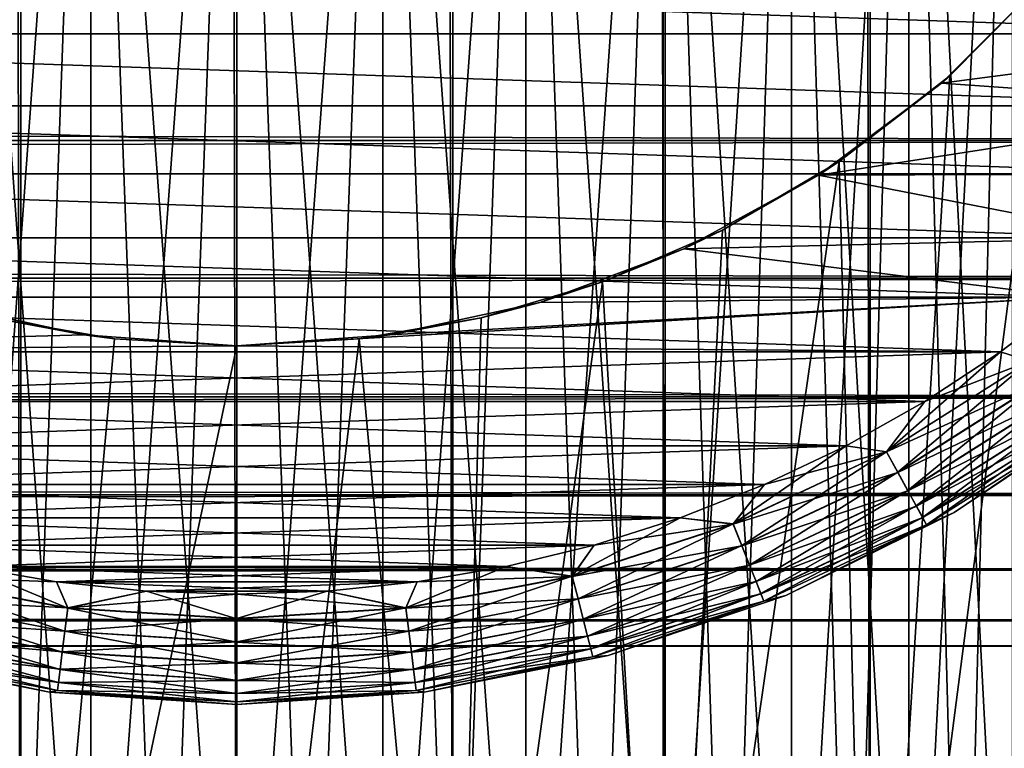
# Model space of a CAD drawing. Extents: x -265 to 265, y 0 to 1027.
# Tile 89 of 256: x 248.03 to 256.95, y 6.6 to 13.21. Entities that reach past the tile are written whole.
import ezdxf

# ---------------------------------------------------------------- set-up
doc = ezdxf.new("R2010")
doc.units = 0
doc.header["$LTSCALE"] = 41.718519
for name, color, linetype in [('103', 7, 'CONTINUOUS'), ('104', 7, 'CONTINUOUS'), ('111', 7, 'CONTINUOUS'), ('112', 7, 'CONTINUOUS'), ('113', 7, 'CONTINUOUS'), ('114', 7, 'CONTINUOUS'), ('115', 7, 'CONTINUOUS'), ('116', 7, 'CONTINUOUS'), ('119', 7, 'CONTINUOUS'), ('120', 7, 'CONTINUOUS'), ('123', 7, 'CONTINUOUS'), ('124', 7, 'CONTINUOUS'), ('128', 7, 'CONTINUOUS'), ('129', 7, 'CONTINUOUS'), ('60', 7, 'CONTINUOUS')]:
    doc.layers.add(name, color=color, linetype=linetype)

msp = doc.modelspace()

# ---------------------------------------------------------------- linework, layer by layer
at = {"layer": '103', "color": 7, "linetype": 'CONTINUOUS'}
for points in [[(246.1177, 1, 14.4889), (248.0421, 1, 14.8717), (246.1177, 1019, 14.4889), (246.1177, 1, 14.4889)], [(246.1177, 1019, 14.4889), (248.0421, 1, 14.8717), (248.0421, 1019, 14.8717), (246.1177, 1019, 14.4889)], [(248.0421, 1, 14.8717), (250, 1, 15), (248.0421, 1019, 14.8717), (248.0421, 1, 14.8717)], [(248.0421, 1019, 14.8717), (250, 1, 15), (250, 1019, 15), (248.0421, 1019, 14.8717)], [(250, 1, 15), (251.9579, 1, 14.8717), (250, 1019, 15), (250, 1, 15)], [(250, 1019, 15), (251.9579, 1, 14.8717), (251.9579, 1019, 14.8717), (250, 1019, 15)], [(251.9579, 1, 14.8717), (253.8823, 1, 14.4889), (251.9579, 1019, 14.8717), (251.9579, 1, 14.8717)], [(251.9579, 1019, 14.8717), (253.8823, 1, 14.4889), (253.8823, 1019, 14.4889), (251.9579, 1019, 14.8717)], [(253.8823, 1, 14.4889), (255.7403, 1, 13.8582), (253.8823, 1019, 14.4889), (253.8823, 1, 14.4889)], [(253.8823, 1019, 14.4889), (255.7403, 1, 13.8582), (255.7403, 1019, 13.8582), (253.8823, 1019, 14.4889)], [(255.7403, 1, 13.8582), (257.5, 1, 12.9904), (255.7403, 1019, 13.8582), (255.7403, 1, 13.8582)], [(255.7403, 1019, 13.8582), (257.5, 1, 12.9904), (257.5, 1019, 12.9904), (255.7403, 1019, 13.8582)]]:
    msp.add_3dface(points, dxfattribs=at)
at = {"layer": '104', "color": 7, "linetype": 'CONTINUOUS'}
for points in [[(257.5, 1, -12.9904), (255.7403, 1, -13.8582), (257.3737, 13.621, -13.0625), (257.5, 1, -12.9904)], [(257.3737, 13.621, -13.0625), (255.7403, 1, -13.8582), (256.4613, 12.6984, -13.537), (257.3737, 13.621, -13.0625)], [(256.4613, 12.6984, -13.537), (255.7403, 1, -13.8582), (255.4584, 11.9211, -13.9716), (256.4613, 12.6984, -13.537)], [(255.7403, 1, -13.8582), (253.8823, 1, -14.4889), (255.4584, 11.9211, -13.9716), (255.7403, 1, -13.8582)], [(255.4584, 11.9211, -13.9716), (253.8823, 1, -14.4889), (254.4009, 11.2997, -14.3399), (255.4584, 11.9211, -13.9716)], [(254.4009, 11.2997, -14.3399), (253.8823, 1, -14.4889), (253.3144, 10.8306, -14.6292), (254.4009, 11.2997, -14.3399)], [(253.8823, 1, -14.4889), (251.9579, 1, -14.8717), (253.3144, 10.8306, -14.6292), (253.8823, 1, -14.4889)], [(253.3144, 10.8306, -14.6292), (251.9579, 1, -14.8717), (252.2139, 10.5047, -14.8357), (253.3144, 10.8306, -14.6292)], [(248.0421, 1, -14.8717), (246.1177, 1, -14.4889), (247.7861, 10.5047, -14.8357), (248.0421, 1, -14.8717)], [(248.892, 10.3132, -14.959), (248.0421, 1, -14.8717), (247.7861, 10.5047, -14.8357), (248.892, 10.3132, -14.959)], [(252.2139, 10.5047, -14.8357), (251.9579, 1, -14.8717), (251.108, 10.3132, -14.959), (252.2139, 10.5047, -14.8357)], [(250, 10.25, -15), (248.0421, 1, -14.8717), (248.892, 10.3132, -14.959), (250, 10.25, -15)], [(251.9579, 1, -14.8717), (250, 1, -15), (251.108, 10.3132, -14.959), (251.9579, 1, -14.8717)], [(250, 1, -15), (250, 10.25, -15), (251.108, 10.3132, -14.959), (250, 1, -15)], [(250, 1, -15), (248.0421, 1, -14.8717), (250, 10.25, -15), (250, 1, -15)]]:
    msp.add_3dface(points, dxfattribs=at)
at = {"layer": '111', "color": 7, "linetype": 'CONTINUOUS'}
for points in [[(248.6124, 10.3492, -25), (247.7861, 10.5047, -14.8357), (247.2531, 10.6449, -25), (248.6124, 10.3492, -25)], [(248.892, 10.3132, -14.959), (247.7861, 10.5047, -14.8357), (248.6124, 10.3492, -25), (248.892, 10.3132, -14.959)], [(250, 10.25, -25), (248.892, 10.3132, -14.959), (248.6124, 10.3492, -25), (250, 10.25, -25)], [(250, 10.25, -15), (248.892, 10.3132, -14.959), (250, 10.25, -25), (250, 10.25, -15)]]:
    msp.add_3dface(points, dxfattribs=at)
at = {"layer": '112', "color": 7, "linetype": 'CONTINUOUS'}
for points in [[(257.3686, 13.6151, -25), (256.4613, 12.6984, -13.537), (256.3849, 12.6314, -25), (257.3686, 13.6151, -25)], [(257.3737, 13.621, -13.0625), (256.4613, 12.6984, -13.537), (257.3686, 13.6151, -25), (257.3737, 13.621, -13.0625)], [(256.4613, 12.6984, -13.537), (255.4584, 11.9211, -13.9716), (256.3849, 12.6314, -25), (256.4613, 12.6984, -13.537)], [(256.3849, 12.6314, -25), (255.4584, 11.9211, -13.9716), (255.2712, 11.7978, -25), (256.3849, 12.6314, -25)], [(255.4584, 11.9211, -13.9716), (254.4009, 11.2997, -14.3399), (255.2712, 11.7978, -25), (255.4584, 11.9211, -13.9716)], [(255.2712, 11.7978, -25), (254.4009, 11.2997, -14.3399), (254.0503, 11.1311, -25), (255.2712, 11.7978, -25)], [(254.4009, 11.2997, -14.3399), (253.3144, 10.8306, -14.6292), (254.0503, 11.1311, -25), (254.4009, 11.2997, -14.3399)], [(254.0503, 11.1311, -25), (253.3144, 10.8306, -14.6292), (252.7469, 10.6449, -25), (254.0503, 11.1311, -25)], [(253.3144, 10.8306, -14.6292), (252.2139, 10.5047, -14.8357), (252.7469, 10.6449, -25), (253.3144, 10.8306, -14.6292)], [(252.7469, 10.6449, -25), (252.2139, 10.5047, -14.8357), (251.3876, 10.3492, -25), (252.7469, 10.6449, -25)], [(252.2139, 10.5047, -14.8357), (251.108, 10.3132, -14.959), (251.3876, 10.3492, -25), (252.2139, 10.5047, -14.8357)], [(251.108, 10.3132, -14.959), (250, 10.25, -15), (251.3876, 10.3492, -25), (251.108, 10.3132, -14.959)], [(250, 10.25, -15), (250, 10.25, -25), (251.3876, 10.3492, -25), (250, 10.25, -15)]]:
    msp.add_3dface(points, dxfattribs=at)
at = {"layer": '113', "color": 7, "linetype": 'CONTINUOUS'}
for points in [[(257.3686, 13.6151, -25), (256.3849, 12.6314, -25), (259.8036, 13.0798, -25), (257.3686, 13.6151, -25)], [(259.8036, 13.0798, -25), (256.3849, 12.6314, -25), (259.3085, 12.4269, -25), (259.8036, 13.0798, -25)], [(256.3849, 12.6314, -25), (255.2712, 11.7978, -25), (259.3085, 12.4269, -25), (256.3849, 12.6314, -25)], [(259.3085, 12.4269, -25), (255.2712, 11.7978, -25), (258.77, 11.8093, -25), (259.3085, 12.4269, -25)], [(255.2712, 11.7978, -25), (254.0503, 11.1311, -25), (258.1906, 11.2299, -25), (255.2712, 11.7978, -25)], [(258.77, 11.8093, -25), (255.2712, 11.7978, -25), (258.1906, 11.2299, -25), (258.77, 11.8093, -25)], [(258.1906, 11.2299, -25), (254.0503, 11.1311, -25), (257.573, 10.6914, -25), (258.1906, 11.2299, -25)], [(254.0503, 11.1311, -25), (252.7469, 10.6449, -25), (257.573, 10.6914, -25), (254.0503, 11.1311, -25)], [(248.6124, 10.3492, -25), (247.2531, 10.6449, -25), (243.0799, 10.1963, -25), (248.6124, 10.3492, -25)], [(251.3876, 10.3492, -25), (250, 10.25, -25), (257.573, 10.6914, -25), (251.3876, 10.3492, -25)], [(257.573, 10.6914, -25), (250, 10.25, -25), (256.9201, 10.1963, -25), (257.573, 10.6914, -25)], [(252.7469, 10.6449, -25), (251.3876, 10.3492, -25), (257.573, 10.6914, -25), (252.7469, 10.6449, -25)], [(250, 10.25, -25), (248.6124, 10.3492, -25), (243.0799, 10.1963, -25), (250, 10.25, -25)], [(250, 10.25, -25), (243.0799, 10.1963, -25), (256.9201, 10.1963, -25), (250, 10.25, -25)], [(243.0799, 10.1963, -25), (243.765, 9.7469, -25), (256.9201, 10.1963, -25), (243.0799, 10.1963, -25)], [(256.9201, 10.1963, -25), (243.765, 9.7469, -25), (256.235, 9.7469, -25), (256.9201, 10.1963, -25)], [(243.765, 9.7469, -25), (244.4793, 9.3454, -25), (256.235, 9.7469, -25), (243.765, 9.7469, -25)], [(256.235, 9.7469, -25), (244.4793, 9.3454, -25), (255.5207, 9.3454, -25), (256.235, 9.7469, -25)], [(244.4793, 9.3454, -25), (245.2192, 8.9934, -25), (255.5207, 9.3454, -25), (244.4793, 9.3454, -25)], [(255.5207, 9.3454, -25), (245.2192, 8.9934, -25), (254.7808, 8.9934, -25), (255.5207, 9.3454, -25)], [(245.2192, 8.9934, -25), (245.9815, 8.6929, -25), (254.7808, 8.9934, -25), (245.2192, 8.9934, -25)], [(254.7808, 8.9934, -25), (245.9815, 8.6929, -25), (254.0185, 8.6929, -25), (254.7808, 8.9934, -25)], [(245.9815, 8.6929, -25), (246.7625, 8.445, -25), (254.0185, 8.6929, -25), (245.9815, 8.6929, -25)], [(254.0185, 8.6929, -25), (246.7625, 8.445, -25), (253.2375, 8.445, -25), (254.0185, 8.6929, -25)], [(246.7625, 8.445, -25), (247.5586, 8.251, -25), (253.2375, 8.445, -25), (246.7625, 8.445, -25)], [(253.2375, 8.445, -25), (247.5586, 8.251, -25), (252.4414, 8.251, -25), (253.2375, 8.445, -25)], [(247.5586, 8.251, -25), (248.366, 8.1118, -25), (252.4414, 8.251, -25), (247.5586, 8.251, -25)], [(252.4414, 8.251, -25), (248.366, 8.1118, -25), (251.634, 8.1118, -25), (252.4414, 8.251, -25)], [(248.366, 8.1118, -25), (249.1811, 8.028, -25), (251.634, 8.1118, -25), (248.366, 8.1118, -25)], [(251.634, 8.1118, -25), (249.1811, 8.028, -25), (250.8189, 8.028, -25), (251.634, 8.1118, -25)], [(249.1811, 8.028, -25), (250, 8, -25), (250.8189, 8.028, -25), (249.1811, 8.028, -25)]]:
    msp.add_3dface(points, dxfattribs=at)
at = {"layer": '114', "color": 7, "linetype": 'CONTINUOUS'}
for points in [[(240.1964, 13.0798, -75), (239.747, 13.765, -75), (259.8036, 13.0798, -75), (240.1964, 13.0798, -75)], [(259.8036, 13.0798, -75), (239.747, 13.765, -75), (260.253, 13.765, -75), (259.8036, 13.0798, -75)], [(240.6915, 12.4269, -75), (240.1964, 13.0798, -75), (259.3085, 12.4269, -75), (240.6915, 12.4269, -75)], [(259.3085, 12.4269, -75), (240.1964, 13.0798, -75), (259.8036, 13.0798, -75), (259.3085, 12.4269, -75)], [(241.23, 11.8093, -75), (240.6915, 12.4269, -75), (258.77, 11.8093, -75), (241.23, 11.8093, -75)], [(258.77, 11.8093, -75), (240.6915, 12.4269, -75), (259.3085, 12.4269, -75), (258.77, 11.8093, -75)], [(241.8094, 11.2299, -75), (241.23, 11.8093, -75), (258.1906, 11.2299, -75), (241.8094, 11.2299, -75)], [(258.1906, 11.2299, -75), (241.23, 11.8093, -75), (258.77, 11.8093, -75), (258.1906, 11.2299, -75)], [(242.427, 10.6914, -75), (241.8094, 11.2299, -75), (257.573, 10.6914, -75), (242.427, 10.6914, -75)], [(257.573, 10.6914, -75), (241.8094, 11.2299, -75), (258.1906, 11.2299, -75), (257.573, 10.6914, -75)], [(243.0799, 10.1963, -75), (242.427, 10.6914, -75), (256.9201, 10.1963, -75), (243.0799, 10.1963, -75)], [(256.9201, 10.1963, -75), (242.427, 10.6914, -75), (257.573, 10.6914, -75), (256.9201, 10.1963, -75)], [(243.765, 9.7469, -75), (243.0799, 10.1963, -75), (256.235, 9.7469, -75), (243.765, 9.7469, -75)], [(256.235, 9.7469, -75), (243.0799, 10.1963, -75), (256.9201, 10.1963, -75), (256.235, 9.7469, -75)], [(244.4793, 9.3454, -75), (243.765, 9.7469, -75), (255.5207, 9.3454, -75), (244.4793, 9.3454, -75)], [(255.5207, 9.3454, -75), (243.765, 9.7469, -75), (256.235, 9.7469, -75), (255.5207, 9.3454, -75)], [(245.2192, 8.9934, -75), (244.4793, 9.3454, -75), (254.7808, 8.9934, -75), (245.2192, 8.9934, -75)], [(254.7808, 8.9934, -75), (244.4793, 9.3454, -75), (255.5207, 9.3454, -75), (254.7808, 8.9934, -75)], [(245.9815, 8.6929, -75), (245.2192, 8.9934, -75), (254.0185, 8.6929, -75), (245.9815, 8.6929, -75)], [(254.0185, 8.6929, -75), (245.2192, 8.9934, -75), (254.7808, 8.9934, -75), (254.0185, 8.6929, -75)], [(246.7625, 8.445, -75), (245.9815, 8.6929, -75), (253.2375, 8.445, -75), (246.7625, 8.445, -75)], [(253.2375, 8.445, -75), (245.9815, 8.6929, -75), (254.0185, 8.6929, -75), (253.2375, 8.445, -75)], [(247.5586, 8.251, -75), (246.7625, 8.445, -75), (252.4414, 8.251, -75), (247.5586, 8.251, -75)], [(252.4414, 8.251, -75), (246.7625, 8.445, -75), (253.2375, 8.445, -75), (252.4414, 8.251, -75)], [(248.366, 8.1118, -75), (247.5586, 8.251, -75), (251.634, 8.1118, -75), (248.366, 8.1118, -75)], [(251.634, 8.1118, -75), (247.5586, 8.251, -75), (252.4414, 8.251, -75), (251.634, 8.1118, -75)], [(249.1811, 8.028, -75), (248.366, 8.1118, -75), (250.8189, 8.028, -75), (249.1811, 8.028, -75)], [(250.8189, 8.028, -75), (248.366, 8.1118, -75), (251.634, 8.1118, -75), (250.8189, 8.028, -75)], [(250, 8, -75), (249.1811, 8.028, -75), (250.8189, 8.028, -75), (250, 8, -75)]]:
    msp.add_3dface(points, dxfattribs=at)
at = {"layer": '115', "color": 7, "linetype": 'CONTINUOUS'}
for points in [[(246.6354, 7.443, -74), (248.3032, 7.1112, -74), (246.6354, 7.443, -26), (246.6354, 7.443, -74)], [(246.6354, 7.443, -26), (248.3032, 7.1112, -74), (248.3032, 7.1112, -26), (246.6354, 7.443, -26)], [(248.3032, 7.1112, -74), (250, 7, -74), (248.3032, 7.1112, -26), (248.3032, 7.1112, -74)], [(248.3032, 7.1112, -26), (250, 7, -74), (250, 7, -26), (248.3032, 7.1112, -26)]]:
    msp.add_3dface(points, dxfattribs=at)
at = {"layer": '116', "color": 7, "linetype": 'CONTINUOUS'}
for points in [[(256.5, 8.7417, -74), (257.9139, 9.6864, -74), (256.5, 8.7417, -26), (256.5, 8.7417, -74)], [(256.5, 8.7417, -26), (257.9139, 9.6864, -74), (257.9139, 9.6864, -26), (256.5, 8.7417, -26)], [(254.9749, 7.9896, -74), (256.5, 8.7417, -74), (254.9749, 7.9896, -26), (254.9749, 7.9896, -74)], [(254.9749, 7.9896, -26), (256.5, 8.7417, -74), (256.5, 8.7417, -26), (254.9749, 7.9896, -26)], [(253.3646, 7.443, -74), (254.9749, 7.9896, -74), (253.3646, 7.443, -26), (253.3646, 7.443, -74)], [(253.3646, 7.443, -26), (254.9749, 7.9896, -74), (254.9749, 7.9896, -26), (253.3646, 7.443, -26)], [(251.6968, 7.1112, -74), (253.3646, 7.443, -74), (251.6968, 7.1112, -26), (251.6968, 7.1112, -74)], [(251.6968, 7.1112, -26), (253.3646, 7.443, -74), (253.3646, 7.443, -26), (251.6968, 7.1112, -26)], [(250, 7, -26), (250, 7, -74), (251.6968, 7.1112, -74), (250, 7, -26)], [(250, 7, -26), (251.6968, 7.1112, -74), (251.6968, 7.1112, -26), (250, 7, -26)]]:
    msp.add_3dface(points, dxfattribs=at)
at = {"layer": '119', "color": 7, "linetype": 'CONTINUOUS'}
for points in [[(247.5586, 8.251, -75), (248.366, 8.1118, -75), (246.9607, 8.1625, -74.9752), (247.5586, 8.251, -75)], [(246.9607, 8.1625, -74.9752), (248.4682, 7.8749, -74.9752), (246.908, 7.9575, -74.9014), (246.9607, 8.1625, -74.9752)], [(246.9607, 8.1625, -74.9752), (248.366, 8.1118, -75), (248.4682, 7.8749, -74.9752), (246.9607, 8.1625, -74.9752)], [(248.366, 8.1118, -75), (249.1811, 8.028, -75), (248.4682, 7.8749, -74.9752), (248.366, 8.1118, -75)], [(246.908, 7.9575, -74.9014), (248.4417, 7.665, -74.9014), (246.8608, 7.7736, -74.7823), (246.908, 7.9575, -74.9014)], [(246.908, 7.9575, -74.9014), (248.4682, 7.8749, -74.9752), (248.4417, 7.665, -74.9014), (246.908, 7.9575, -74.9014)], [(249.1811, 8.028, -75), (250, 8, -75), (248.4682, 7.8749, -74.9752), (249.1811, 8.028, -75)], [(248.4682, 7.8749, -74.9752), (250, 8, -75), (250, 7.7786, -74.9752), (248.4682, 7.8749, -74.9752)], [(248.4682, 7.8749, -74.9752), (250, 7.7786, -74.9752), (248.4417, 7.665, -74.9014), (248.4682, 7.8749, -74.9752)], [(246.8608, 7.7736, -74.7823), (248.4179, 7.4766, -74.7823), (246.8214, 7.62, -74.6238), (246.8608, 7.7736, -74.7823)], [(246.8608, 7.7736, -74.7823), (248.4417, 7.665, -74.9014), (248.4179, 7.4766, -74.7823), (246.8608, 7.7736, -74.7823)], [(248.4417, 7.665, -74.9014), (250, 7.7786, -74.9752), (250, 7.5669, -74.9014), (248.4417, 7.665, -74.9014)], [(246.8214, 7.62, -74.6238), (248.398, 7.3192, -74.6238), (246.7917, 7.5044, -74.4341), (246.8214, 7.62, -74.6238)], [(246.8214, 7.62, -74.6238), (248.4179, 7.4766, -74.7823), (248.398, 7.3192, -74.6238), (246.8214, 7.62, -74.6238)], [(248.4417, 7.665, -74.9014), (250, 7.5669, -74.9014), (248.4179, 7.4766, -74.7823), (248.4417, 7.665, -74.9014)], [(246.7917, 7.5044, -74.4341), (248.3831, 7.2009, -74.4341), (246.7733, 7.4327, -74.2225), (246.7917, 7.5044, -74.4341)], [(246.7917, 7.5044, -74.4341), (248.398, 7.3192, -74.6238), (248.3831, 7.2009, -74.4341), (246.7917, 7.5044, -74.4341)], [(248.4179, 7.4766, -74.7823), (250, 7.5669, -74.9014), (250, 7.377, -74.7823), (248.4179, 7.4766, -74.7823)], [(248.3032, 7.1112, -74), (246.6354, 7.443, -74), (246.7733, 7.4327, -74.2225), (248.3032, 7.1112, -74)], [(248.3032, 7.1112, -74), (246.7733, 7.4327, -74.2225), (248.3738, 7.1274, -74.2225), (248.3032, 7.1112, -74)], [(246.7733, 7.4327, -74.2225), (248.3831, 7.2009, -74.4341), (248.3738, 7.1274, -74.2225), (246.7733, 7.4327, -74.2225)], [(248.4179, 7.4766, -74.7823), (250, 7.377, -74.7823), (248.398, 7.3192, -74.6238), (248.4179, 7.4766, -74.7823)], [(248.398, 7.3192, -74.6238), (250, 7.2184, -74.6238), (248.3831, 7.2009, -74.4341), (248.398, 7.3192, -74.6238)], [(248.398, 7.3192, -74.6238), (250, 7.377, -74.7823), (250, 7.2184, -74.6238), (248.398, 7.3192, -74.6238)], [(248.3831, 7.2009, -74.4341), (250, 7.0991, -74.4341), (248.3738, 7.1274, -74.2225), (248.3831, 7.2009, -74.4341)], [(248.3831, 7.2009, -74.4341), (250, 7.2184, -74.6238), (250, 7.0991, -74.4341), (248.3831, 7.2009, -74.4341)], [(248.3032, 7.1112, -74), (248.3738, 7.1274, -74.2225), (250, 7.0251, -74.2225), (248.3032, 7.1112, -74)], [(250, 7, -74), (248.3032, 7.1112, -74), (250, 7.0251, -74.2225), (250, 7, -74)], [(248.3738, 7.1274, -74.2225), (250, 7.0991, -74.4341), (250, 7.0251, -74.2225), (248.3738, 7.1274, -74.2225)]]:
    msp.add_3dface(points, dxfattribs=at)
at = {"layer": '120', "color": 7, "linetype": 'CONTINUOUS'}
for points in [[(256.9201, 10.1963, -75), (257.573, 10.6914, -75), (257.1836, 10.1127, -74.9752), (256.9201, 10.1963, -75)], [(256.235, 9.7469, -75), (256.9201, 10.1963, -75), (255.8877, 9.2903, -74.9752), (256.235, 9.7469, -75)], [(255.8877, 9.2903, -74.9752), (256.9201, 10.1963, -75), (257.1836, 10.1127, -74.9752), (255.8877, 9.2903, -74.9752)], [(255.8877, 9.2903, -74.9752), (257.1836, 10.1127, -74.9752), (255.9897, 9.1048, -74.9014), (255.8877, 9.2903, -74.9752)], [(255.9897, 9.1048, -74.9014), (257.1836, 10.1127, -74.9752), (257.308, 9.9414, -74.9014), (255.9897, 9.1048, -74.9014)], [(255.9897, 9.1048, -74.9014), (257.308, 9.9414, -74.9014), (256.0812, 8.9384, -74.7823), (255.9897, 9.1048, -74.9014)], [(256.0812, 8.9384, -74.7823), (257.308, 9.9414, -74.9014), (257.4196, 9.7878, -74.7823), (256.0812, 8.9384, -74.7823)], [(255.5207, 9.3454, -75), (256.235, 9.7469, -75), (255.8877, 9.2903, -74.9752), (255.5207, 9.3454, -75)], [(256.0812, 8.9384, -74.7823), (257.4196, 9.7878, -74.7823), (256.1576, 8.7994, -74.6238), (256.0812, 8.9384, -74.7823)], [(256.1576, 8.7994, -74.6238), (257.4196, 9.7878, -74.7823), (257.5128, 9.6595, -74.6238), (256.1576, 8.7994, -74.6238)], [(256.1576, 8.7994, -74.6238), (257.5128, 9.6595, -74.6238), (256.215, 8.6949, -74.4341), (256.1576, 8.7994, -74.6238)], [(256.215, 8.6949, -74.4341), (257.5128, 9.6595, -74.6238), (257.5829, 9.563, -74.4341), (256.215, 8.6949, -74.4341)], [(257.9139, 9.6864, -74), (256.5, 8.7417, -74), (257.6265, 9.5031, -74.2225), (257.9139, 9.6864, -74)], [(256.215, 8.6949, -74.4341), (257.5829, 9.563, -74.4341), (256.2507, 8.63, -74.2225), (256.215, 8.6949, -74.4341)], [(256.2507, 8.63, -74.2225), (257.5829, 9.563, -74.4341), (257.6265, 9.5031, -74.2225), (256.2507, 8.63, -74.2225)], [(256.5, 8.7417, -74), (256.2507, 8.63, -74.2225), (257.6265, 9.5031, -74.2225), (256.5, 8.7417, -74)], [(254.7808, 8.9934, -75), (255.5207, 9.3454, -75), (254.499, 8.6368, -74.9752), (254.7808, 8.9934, -75)], [(254.499, 8.6368, -74.9752), (255.5207, 9.3454, -75), (255.8877, 9.2903, -74.9752), (254.499, 8.6368, -74.9752)], [(254.499, 8.6368, -74.9752), (255.8877, 9.2903, -74.9752), (254.5769, 8.44, -74.9014), (254.499, 8.6368, -74.9752)], [(254.5769, 8.44, -74.9014), (255.8877, 9.2903, -74.9752), (255.9897, 9.1048, -74.9014), (254.5769, 8.44, -74.9014)], [(254.5769, 8.44, -74.9014), (255.9897, 9.1048, -74.9014), (254.6468, 8.2635, -74.7823), (254.5769, 8.44, -74.9014)], [(254.6468, 8.2635, -74.7823), (255.9897, 9.1048, -74.9014), (256.0812, 8.9384, -74.7823), (254.6468, 8.2635, -74.7823)], [(254.0185, 8.6929, -75), (254.7808, 8.9934, -75), (254.499, 8.6368, -74.9752), (254.0185, 8.6929, -75)], [(254.6468, 8.2635, -74.7823), (256.0812, 8.9384, -74.7823), (254.7052, 8.116, -74.6238), (254.6468, 8.2635, -74.7823)], [(254.7052, 8.116, -74.6238), (256.0812, 8.9384, -74.7823), (256.1576, 8.7994, -74.6238), (254.7052, 8.116, -74.6238)], [(254.7052, 8.116, -74.6238), (256.1576, 8.7994, -74.6238), (254.7491, 8.0051, -74.4341), (254.7052, 8.116, -74.6238)], [(254.7491, 8.0051, -74.4341), (256.1576, 8.7994, -74.6238), (256.215, 8.6949, -74.4341), (254.7491, 8.0051, -74.4341)], [(253.2375, 8.445, -75), (254.0185, 8.6929, -75), (253.0393, 8.1625, -74.9752), (253.2375, 8.445, -75)], [(253.0393, 8.1625, -74.9752), (254.0185, 8.6929, -75), (254.499, 8.6368, -74.9752), (253.0393, 8.1625, -74.9752)], [(254.7491, 8.0051, -74.4341), (256.215, 8.6949, -74.4341), (254.7764, 7.9362, -74.2225), (254.7491, 8.0051, -74.4341)], [(254.7764, 7.9362, -74.2225), (256.215, 8.6949, -74.4341), (256.2507, 8.63, -74.2225), (254.7764, 7.9362, -74.2225)], [(256.5, 8.7417, -74), (254.9749, 7.9896, -74), (256.2507, 8.63, -74.2225), (256.5, 8.7417, -74)], [(253.0393, 8.1625, -74.9752), (254.499, 8.6368, -74.9752), (253.092, 7.9575, -74.9014), (253.0393, 8.1625, -74.9752)], [(253.092, 7.9575, -74.9014), (254.499, 8.6368, -74.9752), (254.5769, 8.44, -74.9014), (253.092, 7.9575, -74.9014)], [(254.9749, 7.9896, -74), (254.7764, 7.9362, -74.2225), (256.2507, 8.63, -74.2225), (254.9749, 7.9896, -74)], [(252.4414, 8.251, -75), (253.2375, 8.445, -75), (253.0393, 8.1625, -74.9752), (252.4414, 8.251, -75)], [(253.092, 7.9575, -74.9014), (254.5769, 8.44, -74.9014), (253.1392, 7.7736, -74.7823), (253.092, 7.9575, -74.9014)], [(253.1392, 7.7736, -74.7823), (254.5769, 8.44, -74.9014), (254.6468, 8.2635, -74.7823), (253.1392, 7.7736, -74.7823)], [(251.634, 8.1118, -75), (252.4414, 8.251, -75), (251.5318, 7.8749, -74.9752), (251.634, 8.1118, -75)], [(251.5318, 7.8749, -74.9752), (252.4414, 8.251, -75), (253.0393, 8.1625, -74.9752), (251.5318, 7.8749, -74.9752)], [(253.1392, 7.7736, -74.7823), (254.6468, 8.2635, -74.7823), (253.1786, 7.62, -74.6238), (253.1392, 7.7736, -74.7823)], [(253.1786, 7.62, -74.6238), (254.6468, 8.2635, -74.7823), (254.7052, 8.116, -74.6238), (253.1786, 7.62, -74.6238)], [(251.5318, 7.8749, -74.9752), (253.0393, 8.1625, -74.9752), (251.5583, 7.665, -74.9014), (251.5318, 7.8749, -74.9752)], [(251.5583, 7.665, -74.9014), (253.0393, 8.1625, -74.9752), (253.092, 7.9575, -74.9014), (251.5583, 7.665, -74.9014)], [(250.8189, 8.028, -75), (251.634, 8.1118, -75), (251.5318, 7.8749, -74.9752), (250.8189, 8.028, -75)], [(253.1786, 7.62, -74.6238), (254.7052, 8.116, -74.6238), (253.2083, 7.5044, -74.4341), (253.1786, 7.62, -74.6238)], [(253.2083, 7.5044, -74.4341), (254.7052, 8.116, -74.6238), (254.7491, 8.0051, -74.4341), (253.2083, 7.5044, -74.4341)], [(250, 8, -75), (250.8189, 8.028, -75), (250, 7.7786, -74.9752), (250, 8, -75)], [(250, 7.7786, -74.9752), (250.8189, 8.028, -75), (251.5318, 7.8749, -74.9752), (250, 7.7786, -74.9752)], [(251.5583, 7.665, -74.9014), (253.092, 7.9575, -74.9014), (251.5821, 7.4766, -74.7823), (251.5583, 7.665, -74.9014)], [(251.5821, 7.4766, -74.7823), (253.092, 7.9575, -74.9014), (253.1392, 7.7736, -74.7823), (251.5821, 7.4766, -74.7823)], [(253.2083, 7.5044, -74.4341), (254.7491, 8.0051, -74.4341), (253.2267, 7.4327, -74.2225), (253.2083, 7.5044, -74.4341)], [(253.2267, 7.4327, -74.2225), (254.7491, 8.0051, -74.4341), (254.7764, 7.9362, -74.2225), (253.2267, 7.4327, -74.2225)], [(254.9749, 7.9896, -74), (253.3646, 7.443, -74), (254.7764, 7.9362, -74.2225), (254.9749, 7.9896, -74)], [(250, 7.5669, -74.9014), (250, 7.7786, -74.9752), (251.5318, 7.8749, -74.9752), (250, 7.5669, -74.9014)], [(250, 7.5669, -74.9014), (251.5318, 7.8749, -74.9752), (251.5583, 7.665, -74.9014), (250, 7.5669, -74.9014)], [(253.3646, 7.443, -74), (253.2267, 7.4327, -74.2225), (254.7764, 7.9362, -74.2225), (253.3646, 7.443, -74)], [(251.5821, 7.4766, -74.7823), (253.1392, 7.7736, -74.7823), (251.602, 7.3192, -74.6238), (251.5821, 7.4766, -74.7823)], [(251.602, 7.3192, -74.6238), (253.1392, 7.7736, -74.7823), (253.1786, 7.62, -74.6238), (251.602, 7.3192, -74.6238)], [(250, 7.377, -74.7823), (250, 7.5669, -74.9014), (251.5583, 7.665, -74.9014), (250, 7.377, -74.7823)], [(250, 7.377, -74.7823), (251.5583, 7.665, -74.9014), (251.5821, 7.4766, -74.7823), (250, 7.377, -74.7823)], [(251.602, 7.3192, -74.6238), (253.1786, 7.62, -74.6238), (251.6169, 7.2009, -74.4341), (251.602, 7.3192, -74.6238)], [(251.6169, 7.2009, -74.4341), (253.1786, 7.62, -74.6238), (253.2083, 7.5044, -74.4341), (251.6169, 7.2009, -74.4341)], [(251.6169, 7.2009, -74.4341), (253.2083, 7.5044, -74.4341), (251.6262, 7.1274, -74.2225), (251.6169, 7.2009, -74.4341)], [(251.6262, 7.1274, -74.2225), (253.2083, 7.5044, -74.4341), (253.2267, 7.4327, -74.2225), (251.6262, 7.1274, -74.2225)], [(250, 7.2184, -74.6238), (250, 7.377, -74.7823), (251.5821, 7.4766, -74.7823), (250, 7.2184, -74.6238)], [(250, 7.2184, -74.6238), (251.5821, 7.4766, -74.7823), (251.602, 7.3192, -74.6238), (250, 7.2184, -74.6238)], [(251.6968, 7.1112, -74), (251.6262, 7.1274, -74.2225), (253.2267, 7.4327, -74.2225), (251.6968, 7.1112, -74)], [(253.3646, 7.443, -74), (251.6968, 7.1112, -74), (253.2267, 7.4327, -74.2225), (253.3646, 7.443, -74)], [(250, 7.0991, -74.4341), (250, 7.2184, -74.6238), (251.602, 7.3192, -74.6238), (250, 7.0991, -74.4341)], [(250, 7.0991, -74.4341), (251.602, 7.3192, -74.6238), (251.6169, 7.2009, -74.4341), (250, 7.0991, -74.4341)], [(250, 7.0251, -74.2225), (250, 7.0991, -74.4341), (251.6169, 7.2009, -74.4341), (250, 7.0251, -74.2225)], [(250, 7.0251, -74.2225), (251.6169, 7.2009, -74.4341), (251.6262, 7.1274, -74.2225), (250, 7.0251, -74.2225)], [(251.6968, 7.1112, -74), (250, 7, -74), (251.6262, 7.1274, -74.2225), (251.6968, 7.1112, -74)], [(250, 7, -74), (250, 7.0251, -74.2225), (251.6262, 7.1274, -74.2225), (250, 7, -74)]]:
    msp.add_3dface(points, dxfattribs=at)
at = {"layer": '123', "color": 7, "linetype": 'CONTINUOUS'}
for points in [[(248.4681, 7.8739, -25.0251), (247.5586, 8.251, -25), (246.9604, 8.1615, -25.0251), (248.4681, 7.8739, -25.0251)], [(248.366, 8.1118, -25), (247.5586, 8.251, -25), (248.4681, 7.8739, -25.0251), (248.366, 8.1118, -25)], [(248.4416, 7.664, -25.0991), (246.9604, 8.1615, -25.0251), (246.9078, 7.9566, -25.0991), (248.4416, 7.664, -25.0991)], [(248.4681, 7.8739, -25.0251), (246.9604, 8.1615, -25.0251), (248.4416, 7.664, -25.0991), (248.4681, 7.8739, -25.0251)], [(249.1811, 8.028, -25), (248.366, 8.1118, -25), (248.4681, 7.8739, -25.0251), (249.1811, 8.028, -25)], [(248.4178, 7.4757, -25.2184), (246.9078, 7.9566, -25.0991), (246.8606, 7.7728, -25.2184), (248.4178, 7.4757, -25.2184)], [(248.4416, 7.664, -25.0991), (246.9078, 7.9566, -25.0991), (248.4178, 7.4757, -25.2184), (248.4416, 7.664, -25.0991)], [(250, 7.7775, -25.0251), (249.1811, 8.028, -25), (248.4681, 7.8739, -25.0251), (250, 7.7775, -25.0251)], [(250, 8, -25), (249.1811, 8.028, -25), (250, 7.7775, -25.0251), (250, 8, -25)], [(250, 7.5659, -25.0991), (248.4681, 7.8739, -25.0251), (248.4416, 7.664, -25.0991), (250, 7.5659, -25.0991)], [(250, 7.7775, -25.0251), (248.4681, 7.8739, -25.0251), (250, 7.5659, -25.0991), (250, 7.7775, -25.0251)], [(248.398, 7.3185, -25.377), (246.8606, 7.7728, -25.2184), (246.8212, 7.6193, -25.377), (248.398, 7.3185, -25.377)], [(248.4178, 7.4757, -25.2184), (246.8606, 7.7728, -25.2184), (248.398, 7.3185, -25.377), (248.4178, 7.4757, -25.2184)], [(248.383, 7.2004, -25.5669), (246.8212, 7.6193, -25.377), (246.7916, 7.504, -25.5669), (248.383, 7.2004, -25.5669)], [(248.398, 7.3185, -25.377), (246.8212, 7.6193, -25.377), (248.383, 7.2004, -25.5669), (248.398, 7.3185, -25.377)], [(250, 7.3762, -25.2184), (248.4416, 7.664, -25.0991), (248.4178, 7.4757, -25.2184), (250, 7.3762, -25.2184)], [(250, 7.5659, -25.0991), (248.4416, 7.664, -25.0991), (250, 7.3762, -25.2184), (250, 7.5659, -25.0991)], [(248.3738, 7.1271, -25.7786), (246.7916, 7.504, -25.5669), (246.7732, 7.4325, -25.7786), (248.3738, 7.1271, -25.7786)], [(248.383, 7.2004, -25.5669), (246.7916, 7.504, -25.5669), (248.3738, 7.1271, -25.7786), (248.383, 7.2004, -25.5669)], [(246.6354, 7.443, -26), (248.3032, 7.1112, -26), (246.7732, 7.4325, -25.7786), (246.6354, 7.443, -26)], [(248.3032, 7.1112, -26), (248.3738, 7.1271, -25.7786), (246.7732, 7.4325, -25.7786), (248.3032, 7.1112, -26)], [(250, 7.2177, -25.377), (248.4178, 7.4757, -25.2184), (248.398, 7.3185, -25.377), (250, 7.2177, -25.377)], [(250, 7.3762, -25.2184), (248.4178, 7.4757, -25.2184), (250, 7.2177, -25.377), (250, 7.3762, -25.2184)], [(250, 7.0986, -25.5669), (248.398, 7.3185, -25.377), (248.383, 7.2004, -25.5669), (250, 7.0986, -25.5669)], [(250, 7.2177, -25.377), (248.398, 7.3185, -25.377), (250, 7.0986, -25.5669), (250, 7.2177, -25.377)], [(250, 7.0248, -25.7786), (248.383, 7.2004, -25.5669), (248.3738, 7.1271, -25.7786), (250, 7.0248, -25.7786)], [(250, 7.0986, -25.5669), (248.383, 7.2004, -25.5669), (250, 7.0248, -25.7786), (250, 7.0986, -25.5669)], [(248.3032, 7.1112, -26), (250, 7, -26), (248.3738, 7.1271, -25.7786), (248.3032, 7.1112, -26)], [(250, 7, -26), (250, 7.0248, -25.7786), (248.3738, 7.1271, -25.7786), (250, 7, -26)]]:
    msp.add_3dface(points, dxfattribs=at)
at = {"layer": '124', "color": 7, "linetype": 'CONTINUOUS'}
for points in [[(257.573, 10.6914, -25), (256.9201, 10.1963, -25), (257.1842, 10.1118, -25.0251), (257.573, 10.6914, -25)], [(256.9201, 10.1963, -25), (256.235, 9.7469, -25), (257.1842, 10.1118, -25.0251), (256.9201, 10.1963, -25)], [(257.1842, 10.1118, -25.0251), (256.235, 9.7469, -25), (255.8882, 9.2893, -25.0251), (257.1842, 10.1118, -25.0251)], [(257.1842, 10.1118, -25.0251), (255.8882, 9.2893, -25.0251), (257.3086, 9.9406, -25.0991), (257.1842, 10.1118, -25.0251)], [(257.3086, 9.9406, -25.0991), (255.8882, 9.2893, -25.0251), (255.9902, 9.1039, -25.0991), (257.3086, 9.9406, -25.0991)], [(257.3086, 9.9406, -25.0991), (255.9902, 9.1039, -25.0991), (257.4201, 9.7871, -25.2184), (257.3086, 9.9406, -25.0991)], [(256.235, 9.7469, -25), (255.5207, 9.3454, -25), (255.8882, 9.2893, -25.0251), (256.235, 9.7469, -25)], [(257.4201, 9.7871, -25.2184), (255.9902, 9.1039, -25.0991), (256.0816, 8.9376, -25.2184), (257.4201, 9.7871, -25.2184)], [(257.4201, 9.7871, -25.2184), (256.0816, 8.9376, -25.2184), (257.5132, 9.6589, -25.377), (257.4201, 9.7871, -25.2184)], [(257.5132, 9.6589, -25.377), (256.0816, 8.9376, -25.2184), (256.1579, 8.7988, -25.377), (257.5132, 9.6589, -25.377)], [(257.5132, 9.6589, -25.377), (256.1579, 8.7988, -25.377), (257.5832, 9.5626, -25.5669), (257.5132, 9.6589, -25.377)], [(256.5, 8.7417, -26), (257.9139, 9.6864, -26), (257.6266, 9.5029, -25.7786), (256.5, 8.7417, -26)], [(257.5832, 9.5626, -25.5669), (256.1579, 8.7988, -25.377), (256.2153, 8.6945, -25.5669), (257.5832, 9.5626, -25.5669)], [(257.5832, 9.5626, -25.5669), (256.2153, 8.6945, -25.5669), (257.6266, 9.5029, -25.7786), (257.5832, 9.5626, -25.5669)], [(257.6266, 9.5029, -25.7786), (256.2153, 8.6945, -25.5669), (256.2508, 8.6298, -25.7786), (257.6266, 9.5029, -25.7786)], [(256.5, 8.7417, -26), (257.6266, 9.5029, -25.7786), (256.2508, 8.6298, -25.7786), (256.5, 8.7417, -26)], [(255.8882, 9.2893, -25.0251), (254.7808, 8.9934, -25), (254.4994, 8.6358, -25.0251), (255.8882, 9.2893, -25.0251)], [(255.8882, 9.2893, -25.0251), (254.4994, 8.6358, -25.0251), (255.9902, 9.1039, -25.0991), (255.8882, 9.2893, -25.0251)], [(255.5207, 9.3454, -25), (254.7808, 8.9934, -25), (255.8882, 9.2893, -25.0251), (255.5207, 9.3454, -25)], [(255.9902, 9.1039, -25.0991), (254.4994, 8.6358, -25.0251), (254.5773, 8.4391, -25.0991), (255.9902, 9.1039, -25.0991)], [(255.9902, 9.1039, -25.0991), (254.5773, 8.4391, -25.0991), (256.0816, 8.9376, -25.2184), (255.9902, 9.1039, -25.0991)], [(254.7808, 8.9934, -25), (254.0185, 8.6929, -25), (254.4994, 8.6358, -25.0251), (254.7808, 8.9934, -25)], [(256.0816, 8.9376, -25.2184), (254.5773, 8.4391, -25.0991), (254.6471, 8.2626, -25.2184), (256.0816, 8.9376, -25.2184)], [(256.0816, 8.9376, -25.2184), (254.6471, 8.2626, -25.2184), (256.1579, 8.7988, -25.377), (256.0816, 8.9376, -25.2184)], [(256.1579, 8.7988, -25.377), (254.6471, 8.2626, -25.2184), (254.7055, 8.1154, -25.377), (256.1579, 8.7988, -25.377)], [(256.1579, 8.7988, -25.377), (254.7055, 8.1154, -25.377), (256.2153, 8.6945, -25.5669), (256.1579, 8.7988, -25.377)], [(254.0185, 8.6929, -25), (253.2375, 8.445, -25), (254.4994, 8.6358, -25.0251), (254.0185, 8.6929, -25)], [(256.2153, 8.6945, -25.5669), (254.7055, 8.1154, -25.377), (254.7493, 8.0046, -25.5669), (256.2153, 8.6945, -25.5669)], [(256.2153, 8.6945, -25.5669), (254.7493, 8.0046, -25.5669), (256.2508, 8.6298, -25.7786), (256.2153, 8.6945, -25.5669)], [(254.9749, 7.9896, -26), (256.5, 8.7417, -26), (256.2508, 8.6298, -25.7786), (254.9749, 7.9896, -26)], [(254.4994, 8.6358, -25.0251), (253.2375, 8.445, -25), (253.0396, 8.1615, -25.0251), (254.4994, 8.6358, -25.0251)], [(254.4994, 8.6358, -25.0251), (253.0396, 8.1615, -25.0251), (254.5773, 8.4391, -25.0991), (254.4994, 8.6358, -25.0251)], [(256.2508, 8.6298, -25.7786), (254.7493, 8.0046, -25.5669), (254.7765, 7.936, -25.7786), (256.2508, 8.6298, -25.7786)], [(254.9749, 7.9896, -26), (256.2508, 8.6298, -25.7786), (254.7765, 7.936, -25.7786), (254.9749, 7.9896, -26)], [(253.2375, 8.445, -25), (252.4414, 8.251, -25), (253.0396, 8.1615, -25.0251), (253.2375, 8.445, -25)], [(254.5773, 8.4391, -25.0991), (253.0396, 8.1615, -25.0251), (253.0922, 7.9566, -25.0991), (254.5773, 8.4391, -25.0991)], [(254.5773, 8.4391, -25.0991), (253.0922, 7.9566, -25.0991), (254.6471, 8.2626, -25.2184), (254.5773, 8.4391, -25.0991)], [(252.4414, 8.251, -25), (251.634, 8.1118, -25), (253.0396, 8.1615, -25.0251), (252.4414, 8.251, -25)], [(254.6471, 8.2626, -25.2184), (253.0922, 7.9566, -25.0991), (253.1394, 7.7728, -25.2184), (254.6471, 8.2626, -25.2184)], [(254.6471, 8.2626, -25.2184), (253.1394, 7.7728, -25.2184), (254.7055, 8.1154, -25.377), (254.6471, 8.2626, -25.2184)], [(253.0396, 8.1615, -25.0251), (251.634, 8.1118, -25), (251.5319, 7.8739, -25.0251), (253.0396, 8.1615, -25.0251)], [(253.0396, 8.1615, -25.0251), (251.5319, 7.8739, -25.0251), (253.0922, 7.9566, -25.0991), (253.0396, 8.1615, -25.0251)], [(251.634, 8.1118, -25), (250.8189, 8.028, -25), (251.5319, 7.8739, -25.0251), (251.634, 8.1118, -25)], [(254.7055, 8.1154, -25.377), (253.1394, 7.7728, -25.2184), (253.1788, 7.6193, -25.377), (254.7055, 8.1154, -25.377)], [(254.7055, 8.1154, -25.377), (253.1788, 7.6193, -25.377), (254.7493, 8.0046, -25.5669), (254.7055, 8.1154, -25.377)], [(250.8189, 8.028, -25), (250, 8, -25), (251.5319, 7.8739, -25.0251), (250.8189, 8.028, -25)], [(250, 8, -25), (250, 7.7775, -25.0251), (251.5319, 7.8739, -25.0251), (250, 8, -25)], [(253.0922, 7.9566, -25.0991), (251.5319, 7.8739, -25.0251), (251.5584, 7.664, -25.0991), (253.0922, 7.9566, -25.0991)], [(253.0922, 7.9566, -25.0991), (251.5584, 7.664, -25.0991), (253.1394, 7.7728, -25.2184), (253.0922, 7.9566, -25.0991)], [(254.7493, 8.0046, -25.5669), (253.1788, 7.6193, -25.377), (253.2084, 7.504, -25.5669), (254.7493, 8.0046, -25.5669)], [(254.7493, 8.0046, -25.5669), (253.2084, 7.504, -25.5669), (254.7765, 7.936, -25.7786), (254.7493, 8.0046, -25.5669)], [(253.3646, 7.443, -26), (254.9749, 7.9896, -26), (254.7765, 7.936, -25.7786), (253.3646, 7.443, -26)], [(251.5319, 7.8739, -25.0251), (250, 7.7775, -25.0251), (251.5584, 7.664, -25.0991), (251.5319, 7.8739, -25.0251)], [(254.7765, 7.936, -25.7786), (253.2084, 7.504, -25.5669), (253.2268, 7.4325, -25.7786), (254.7765, 7.936, -25.7786)], [(253.3646, 7.443, -26), (254.7765, 7.936, -25.7786), (253.2268, 7.4325, -25.7786), (253.3646, 7.443, -26)], [(250, 7.7775, -25.0251), (250, 7.5659, -25.0991), (251.5584, 7.664, -25.0991), (250, 7.7775, -25.0251)], [(253.1394, 7.7728, -25.2184), (251.5584, 7.664, -25.0991), (251.5822, 7.4757, -25.2184), (253.1394, 7.7728, -25.2184)], [(253.1394, 7.7728, -25.2184), (251.5822, 7.4757, -25.2184), (253.1788, 7.6193, -25.377), (253.1394, 7.7728, -25.2184)], [(251.5584, 7.664, -25.0991), (250, 7.5659, -25.0991), (251.5822, 7.4757, -25.2184), (251.5584, 7.664, -25.0991)], [(253.1788, 7.6193, -25.377), (251.5822, 7.4757, -25.2184), (251.602, 7.3185, -25.377), (253.1788, 7.6193, -25.377)], [(253.1788, 7.6193, -25.377), (251.602, 7.3185, -25.377), (253.2084, 7.504, -25.5669), (253.1788, 7.6193, -25.377)], [(250, 7.5659, -25.0991), (250, 7.3762, -25.2184), (251.5822, 7.4757, -25.2184), (250, 7.5659, -25.0991)], [(253.2084, 7.504, -25.5669), (251.602, 7.3185, -25.377), (251.617, 7.2004, -25.5669), (253.2084, 7.504, -25.5669)], [(253.2084, 7.504, -25.5669), (251.617, 7.2004, -25.5669), (253.2268, 7.4325, -25.7786), (253.2084, 7.504, -25.5669)], [(251.5822, 7.4757, -25.2184), (250, 7.3762, -25.2184), (251.602, 7.3185, -25.377), (251.5822, 7.4757, -25.2184)], [(253.2268, 7.4325, -25.7786), (251.617, 7.2004, -25.5669), (251.6262, 7.1271, -25.7786), (253.2268, 7.4325, -25.7786)], [(251.6968, 7.1112, -26), (253.2268, 7.4325, -25.7786), (251.6262, 7.1271, -25.7786), (251.6968, 7.1112, -26)], [(251.6968, 7.1112, -26), (253.3646, 7.443, -26), (253.2268, 7.4325, -25.7786), (251.6968, 7.1112, -26)], [(250, 7.3762, -25.2184), (250, 7.2177, -25.377), (251.602, 7.3185, -25.377), (250, 7.3762, -25.2184)], [(251.602, 7.3185, -25.377), (250, 7.2177, -25.377), (251.617, 7.2004, -25.5669), (251.602, 7.3185, -25.377)], [(250, 7.2177, -25.377), (250, 7.0986, -25.5669), (251.617, 7.2004, -25.5669), (250, 7.2177, -25.377)], [(251.617, 7.2004, -25.5669), (250, 7.0986, -25.5669), (251.6262, 7.1271, -25.7786), (251.617, 7.2004, -25.5669)], [(250, 7.0248, -25.7786), (251.6968, 7.1112, -26), (251.6262, 7.1271, -25.7786), (250, 7.0248, -25.7786)], [(250, 7.0986, -25.5669), (250, 7.0248, -25.7786), (251.6262, 7.1271, -25.7786), (250, 7.0986, -25.5669)], [(250, 7, -26), (251.6968, 7.1112, -26), (250, 7.0248, -25.7786), (250, 7, -26)]]:
    msp.add_3dface(points, dxfattribs=at)
at = {"layer": '128', "color": 7, "linetype": 'CONTINUOUS'}
for points in [[(247.3799, 20, 8.9233), (248.6765, 20, 9.2053), (247.3799, 2, 8.9233), (247.3799, 20, 8.9233)], [(247.3799, 2, 8.9233), (248.6765, 20, 9.2053), (248.0231, 2, 9.0875), (247.3799, 2, 8.9233)], [(248.0231, 2, 9.0875), (248.6765, 20, 9.2053), (248.6765, 2, 9.2053), (248.0231, 2, 9.0875)], [(248.6765, 20, 9.2053), (250, 20, 9.3), (248.6765, 2, 9.2053), (248.6765, 20, 9.2053)], [(248.6765, 2, 9.2053), (250, 20, 9.3), (249.3365, 2, 9.2763), (248.6765, 2, 9.2053)], [(249.3365, 2, 9.2763), (250, 20, 9.3), (250, 2, 9.3), (249.3365, 2, 9.2763)], [(250, 20, 9.3), (251.3235, 20, 9.2053), (250, 2, 9.3), (250, 20, 9.3)], [(250, 2, 9.3), (251.3235, 20, 9.2053), (250.6635, 2, 9.2763), (250, 2, 9.3)], [(250.6635, 2, 9.2763), (251.3235, 20, 9.2053), (251.3235, 2, 9.2053), (250.6635, 2, 9.2763)], [(251.3235, 20, 9.2053), (252.6201, 20, 8.9233), (251.3235, 2, 9.2053), (251.3235, 20, 9.2053)], [(251.3235, 2, 9.2053), (252.6201, 20, 8.9233), (251.9769, 2, 9.0875), (251.3235, 2, 9.2053)], [(251.9769, 2, 9.0875), (252.6201, 20, 8.9233), (252.6201, 2, 8.9233), (251.9769, 2, 9.0875)], [(252.6201, 20, 8.9233), (253.8634, 20, 8.4596), (252.6201, 2, 8.9233), (252.6201, 20, 8.9233)], [(252.6201, 2, 8.9233), (253.8634, 20, 8.4596), (253.25, 2, 8.7136), (252.6201, 2, 8.9233)], [(253.25, 2, 8.7136), (253.8634, 20, 8.4596), (253.8634, 2, 8.4596), (253.25, 2, 8.7136)], [(253.8634, 20, 8.4596), (255.028, 20, 7.8237), (253.8634, 2, 8.4596), (253.8634, 20, 8.4596)], [(253.8634, 2, 8.4596), (255.028, 20, 7.8237), (254.457, 2, 8.1624), (253.8634, 2, 8.4596)], [(254.457, 2, 8.1624), (255.028, 20, 7.8237), (255.028, 2, 7.8237), (254.457, 2, 8.1624)], [(255.028, 20, 7.8237), (256.0902, 20, 7.0285), (255.028, 2, 7.8237), (255.028, 20, 7.8237)], [(255.028, 2, 7.8237), (256.0902, 20, 7.0285), (255.5733, 2, 7.445), (255.028, 2, 7.8237)], [(255.5733, 2, 7.445), (256.0902, 20, 7.0285), (256.0902, 2, 7.0285), (255.5733, 2, 7.445)], [(256.0902, 20, 7.0285), (257.0285, 20, 6.0902), (256.0902, 2, 7.0285), (256.0902, 20, 7.0285)], [(256.0902, 2, 7.0285), (257.0285, 20, 6.0902), (256.5761, 2, 6.5761), (256.0902, 2, 7.0285)], [(256.5761, 2, 6.5761), (257.0285, 20, 6.0902), (257.0285, 2, 6.0902), (256.5761, 2, 6.5761)]]:
    msp.add_3dface(points, dxfattribs=at)
at = {"layer": '129', "color": 7, "linetype": 'CONTINUOUS'}
for points in [[(248.6765, 20, -9.2053), (247.3799, 20, -8.9233), (248.6765, 2, -9.2053), (248.6765, 20, -9.2053)], [(248.6765, 2, -9.2053), (247.3799, 20, -8.9233), (248.0231, 2, -9.0875), (248.6765, 2, -9.2053)], [(250, 20, -9.3), (248.6765, 20, -9.2053), (250, 2, -9.3), (250, 20, -9.3)], [(250, 2, -9.3), (248.6765, 20, -9.2053), (249.3365, 2, -9.2763), (250, 2, -9.3)], [(249.3365, 2, -9.2763), (248.6765, 20, -9.2053), (248.6765, 2, -9.2053), (249.3365, 2, -9.2763)], [(251.3235, 20, -9.2053), (250, 20, -9.3), (251.3235, 2, -9.2053), (251.3235, 20, -9.2053)], [(251.3235, 2, -9.2053), (250, 20, -9.3), (250.6635, 2, -9.2763), (251.3235, 2, -9.2053)], [(250.6635, 2, -9.2763), (250, 20, -9.3), (250, 2, -9.3), (250.6635, 2, -9.2763)], [(252.6201, 20, -8.9233), (251.3235, 20, -9.2053), (252.6201, 2, -8.9233), (252.6201, 20, -8.9233)], [(252.6201, 2, -8.9233), (251.3235, 20, -9.2053), (251.9769, 2, -9.0875), (252.6201, 2, -8.9233)], [(251.9769, 2, -9.0875), (251.3235, 20, -9.2053), (251.3235, 2, -9.2053), (251.9769, 2, -9.0875)], [(253.8634, 20, -8.4596), (252.6201, 20, -8.9233), (253.8634, 2, -8.4596), (253.8634, 20, -8.4596)], [(253.8634, 2, -8.4596), (252.6201, 20, -8.9233), (253.25, 2, -8.7136), (253.8634, 2, -8.4596)], [(253.25, 2, -8.7136), (252.6201, 20, -8.9233), (252.6201, 2, -8.9233), (253.25, 2, -8.7136)], [(255.028, 20, -7.8237), (253.8634, 20, -8.4596), (255.028, 2, -7.8237), (255.028, 20, -7.8237)], [(255.028, 2, -7.8237), (253.8634, 20, -8.4596), (254.457, 2, -8.1624), (255.028, 2, -7.8237)], [(254.457, 2, -8.1624), (253.8634, 20, -8.4596), (253.8634, 2, -8.4596), (254.457, 2, -8.1624)], [(256.0902, 20, -7.0285), (255.028, 20, -7.8237), (256.0902, 2, -7.0285), (256.0902, 20, -7.0285)], [(256.0902, 2, -7.0285), (255.028, 20, -7.8237), (255.5733, 2, -7.445), (256.0902, 2, -7.0285)], [(255.5733, 2, -7.445), (255.028, 20, -7.8237), (255.028, 2, -7.8237), (255.5733, 2, -7.445)], [(257.0285, 20, -6.0902), (256.0902, 20, -7.0285), (257.0285, 2, -6.0902), (257.0285, 20, -6.0902)], [(257.0285, 2, -6.0902), (256.0902, 20, -7.0285), (256.5761, 2, -6.5761), (257.0285, 2, -6.0902)], [(256.5761, 2, -6.5761), (256.0902, 20, -7.0285), (256.0902, 2, -7.0285), (256.5761, 2, -6.5761)]]:
    msp.add_3dface(points, dxfattribs=at)
at = {"layer": '60', "color": 7, "linetype": 'CONTINUOUS'}
for points in [[(-263, 12.1114, 17.8036), (-263, 13.5052, 16.8198), (263, 12.1114, 17.8036), (-263, 12.1114, 17.8036)], [(263, 12.1114, 17.8036), (-263, 13.5052, 16.8198), (263, 13.5052, 16.8198), (263, 12.1114, 17.8036)], [(-263, 13.5052, 38.1802), (-263, 12.1114, 37.1964), (263, 13.5052, 38.1802), (-263, 13.5052, 38.1802)], [(263, 13.5052, 38.1802), (-263, 12.1114, 37.1964), (263, 12.1114, 37.1964), (263, 13.5052, 38.1802)], [(-263, 10.8646, 18.9681), (-263, 12.1114, 17.8036), (263, 10.8646, 18.9681), (-263, 10.8646, 18.9681)], [(263, 10.8646, 18.9681), (-263, 12.1114, 17.8036), (263, 12.1114, 17.8036), (263, 10.8646, 18.9681)], [(-263, 12.1114, 37.1964), (-263, 10.8646, 36.0319), (263, 12.1114, 37.1964), (-263, 12.1114, 37.1964)], [(263, 12.1114, 37.1964), (-263, 10.8646, 36.0319), (263, 10.8646, 36.0319), (263, 12.1114, 37.1964)], [(-263, 9.7879, 20.2915), (-263, 10.8646, 18.9681), (263, 9.7879, 20.2915), (-263, 9.7879, 20.2915)], [(263, 9.7879, 20.2915), (-263, 10.8646, 18.9681), (263, 10.8646, 18.9681), (263, 9.7879, 20.2915)], [(-263, 10.8646, 36.0319), (-263, 9.7879, 34.7085), (263, 10.8646, 36.0319), (-263, 10.8646, 36.0319)], [(263, 10.8646, 36.0319), (-263, 9.7879, 34.7085), (263, 9.7879, 34.7085), (263, 10.8646, 36.0319)], [(-263, 8.9014, 21.7492), (-263, 9.7879, 20.2915), (263, 8.9014, 21.7492), (-263, 8.9014, 21.7492)], [(263, 8.9014, 21.7492), (-263, 9.7879, 20.2915), (263, 9.7879, 20.2915), (263, 8.9014, 21.7492)], [(-263, 9.7879, 34.7085), (-263, 8.9014, 33.2508), (263, 9.7879, 34.7085), (-263, 9.7879, 34.7085)], [(263, 9.7879, 34.7085), (-263, 8.9014, 33.2508), (263, 8.9014, 33.2508), (263, 9.7879, 34.7085)], [(-263, 8.2217, 23.314), (-263, 8.9014, 21.7492), (263, 8.2217, 23.314), (-263, 8.2217, 23.314)], [(263, 8.2217, 23.314), (-263, 8.9014, 21.7492), (263, 8.9014, 21.7492), (263, 8.2217, 23.314)], [(-263, 8.9014, 33.2508), (-263, 8.2217, 31.686), (263, 8.9014, 33.2508), (-263, 8.9014, 33.2508)], [(263, 8.9014, 33.2508), (-263, 8.2217, 31.686), (263, 8.2217, 31.686), (263, 8.9014, 33.2508)], [(-263, 7.7614, 24.9568), (-263, 8.2217, 23.314), (263, 7.7614, 24.9568), (-263, 7.7614, 24.9568)], [(263, 7.7614, 24.9568), (-263, 8.2217, 23.314), (263, 8.2217, 23.314), (263, 7.7614, 24.9568)], [(-263, 8.2217, 31.686), (-263, 7.7614, 30.0432), (263, 8.2217, 31.686), (-263, 8.2217, 31.686)], [(263, 8.2217, 31.686), (-263, 7.7614, 30.0432), (263, 7.7614, 30.0432), (263, 8.2217, 31.686)], [(-263, 7.5291, 26.647), (-263, 7.7614, 24.9568), (263, 7.5291, 26.647), (-263, 7.5291, 26.647)], [(263, 7.5291, 26.647), (-263, 7.7614, 24.9568), (263, 7.7614, 24.9568), (263, 7.5291, 26.647)], [(-263, 7.7614, 30.0432), (-263, 7.5291, 28.353), (263, 7.7614, 30.0432), (-263, 7.7614, 30.0432)], [(263, 7.7614, 30.0432), (-263, 7.5291, 28.353), (263, 7.5291, 28.353), (263, 7.7614, 30.0432)], [(-263, 7.5291, 28.353), (-263, 7.5291, 26.647), (263, 7.5291, 28.353), (-263, 7.5291, 28.353)], [(263, 7.5291, 28.353), (-263, 7.5291, 26.647), (263, 7.5291, 26.647), (263, 7.5291, 28.353)]]:
    msp.add_3dface(points, dxfattribs=at)

doc.saveas('drawing.dxf')
